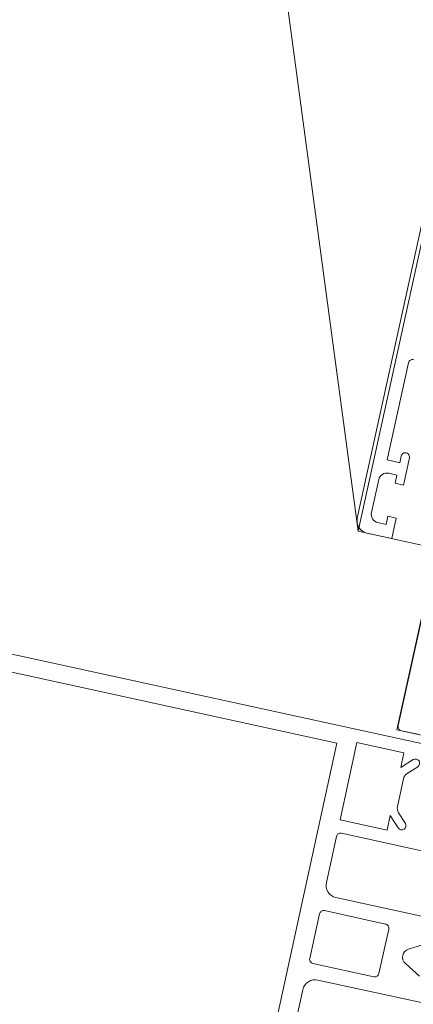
# Model space of a CAD drawing. Header units: metres. Extents: x 233012 to 233264, y 553571 to 554014.
# Tile 167 of 256: x 233198.8551 to 233198.9018, y 553811.5879 to 553811.7046. Entities that reach past the tile are written whole.
import ezdxf

# ---------------------------------------------------------------- set-up
doc = ezdxf.new("R2010")
doc.units = ezdxf.units.M
for name, color, linetype, lineweight in [('A-NL$1A_detailuitwerking', 252, 'Continuous', 5), ('A-NL30_stijlen_dorpels-pui', 252, 'Continuous', 5), ('A-NL30_wandopeningen', 252, 'Continuous', 5)]:
    doc.layers.add(name, color=color, linetype=linetype, lineweight=lineweight)

# ---------------------------------------------------------------- blocks, each defined once
blk = doc.blocks.new('NLRS_31_WI_CWP_aluminium raam_gen_mie - AWS 65 BS kiep-2839039-01_Situatie')
at = {"layer": 'A-NL$1A_detailuitwerking'}
for p, q in [((-0.1934996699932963, 0.05945019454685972), (-0.2504996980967, 0.05945019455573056)), ((-0.2519996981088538, 0.05795019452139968), (-0.2519996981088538, 0.0549501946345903)), ((-0.2494996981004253, 0.05795019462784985), (-0.2454996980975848, 0.05795019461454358)), ((-0.242999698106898, 0.05595019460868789), (-0.242999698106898, 0.05745019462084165)), ((-0.242999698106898, 0.05745019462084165), (-0.2311996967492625, 0.05745019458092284)), ((-0.2504996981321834, 0.0559501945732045), (-0.2504996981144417, 0.05695019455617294)), ((-0.2444996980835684, 0.05695019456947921), (-0.2444996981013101, 0.05595019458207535)), ((-0.2519996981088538, 0.0549501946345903), (-0.2494996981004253, 0.05495019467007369)), ((-0.249499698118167, 0.05595019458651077), (-0.2504996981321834, 0.0559501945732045)), ((-0.2494996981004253, 0.05495019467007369), (-0.249499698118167, 0.05595019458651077)), ((-0.2444996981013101, 0.05595019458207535), (-0.2454996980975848, 0.05595019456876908)), ((-0.2454996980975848, 0.05595019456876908), (-0.2454996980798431, 0.05495019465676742)), ((-0.2454996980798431, 0.05495019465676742), (-0.2421996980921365, 0.05495019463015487)), ((-0.2421996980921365, 0.05595019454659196), (-0.242999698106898, 0.05595019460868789)), ((-0.2469998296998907, 0.04945028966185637), (-0.2734999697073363, 0.04945028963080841)), ((-0.273999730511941, 0.04895052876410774), (-0.273999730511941, 0.04695037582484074))]:
    blk.add_line(p, q, dxfattribs=at)
for centre, major_axis, ratio, start_param, end_param in [((-0.2504996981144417, 0.05795019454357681), (0.0008173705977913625, 0.001257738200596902), 0.999999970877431, 0.576286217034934, 2.147082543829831), ((-0.2494996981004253, 0.05695019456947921), (0.0001452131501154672, 0.0009894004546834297), 0.9999999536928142, 0.1457284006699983, 1.716524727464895), ((-0.2454996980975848, 0.05695019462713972), (-0.0008423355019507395, 0.0005389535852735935), 0.9999999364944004, 3.710786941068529, 5.281583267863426), ((-0.2311996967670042, 0.05695019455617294), (0.0001148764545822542, 0.0004866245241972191), 0.9999999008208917, 4.944212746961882, 6.515009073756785), ((-0.2421996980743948, 0.05545019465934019), (0.0001235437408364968, 0.0004844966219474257), 0.999999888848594, 3.391266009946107, 6.532858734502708), ((-0.2734999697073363, 0.04895052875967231), (-4.488132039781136e-05, 0.0004977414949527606), 0.9999999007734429, 6.193258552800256, 7.764054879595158)]:
    blk.add_ellipse(centre, major_axis=major_axis, ratio=ratio, start_param=start_param, end_param=end_param, dxfattribs=at)
at = {"layer": 'A-NL30_wandopeningen'}
for p, q in [((-0.252000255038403, 0.05900039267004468), (5.677342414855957e-10, 0.1507209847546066)), ((-0.1920001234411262, 0.05900039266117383), (-0.252000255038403, 0.05900039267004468)), ((-0.252000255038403, 0.05900039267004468), (-0.2520002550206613, 0.04950048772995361)), ((-0.2469998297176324, 0.04950018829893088), (-0.2739999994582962, 0.04950018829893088)), ((-0.2739999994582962, 0.04950018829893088), (-0.2739999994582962, 0.03200039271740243))]:
    blk.add_line(p, q, dxfattribs=at)
blk = doc.blocks.new('Rectangular Mullion - vliesgevelprofiel_gen_bxh200x50-V58-01_Situatie')
at = {"layer": 'A-NL$1A_detailuitwerking'}
for p, q in [((0.02500000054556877, 0.04079965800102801), (0.02500000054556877, 0.1735000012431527)), ((0.02290000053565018, 0.1692000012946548), (0.02290000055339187, 0.05609965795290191)), ((0.02290000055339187, 0.05609965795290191), (-0.02289999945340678, 0.05609965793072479)), ((-0.01209999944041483, 0.05379965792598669), (-0.006499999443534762, 0.05379965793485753)), ((-0.00269999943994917, 0.05379965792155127), (0.002700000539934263, 0.05379965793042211)), ((0.006500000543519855, 0.05379965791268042), (0.01210000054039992, 0.05379965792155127)), ((0.01410000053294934, 0.04809965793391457), (0.01410000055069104, 0.05379965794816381)), ((0.01410000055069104, 0.05379965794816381), (0.02350000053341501, 0.05379965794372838)), ((0.02350000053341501, 0.05379965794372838), (0.02350000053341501, 0.04809965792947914)), ((-0.00319999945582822, 0.04589965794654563), (-0.00319999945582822, 0.05329965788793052)), ((0.003200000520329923, 0.05329965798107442), (0.003200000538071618, 0.04589965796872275)), ((0.01260000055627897, 0.05329965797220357), (0.01260000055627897, 0.04129965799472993)), ((-0.004999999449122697, 0.0522996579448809), (-0.004999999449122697, 0.02529965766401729)), ((0.005000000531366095, 0.02529965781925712), (0.0050000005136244, 0.05229965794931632)), ((0.01590000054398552, 0.04809965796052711), (0.01410000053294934, 0.04809965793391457)), ((0.01465355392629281, 0.04685321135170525), (0.01590000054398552, 0.04809965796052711)), ((0.02350000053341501, 0.04809965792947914), (0.02170000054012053, 0.04809965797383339)), ((0.02170000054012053, 0.04809965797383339), (0.02294644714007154, 0.0468532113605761)), ((0.01642132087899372, 0.0472067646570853), (0.01536066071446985, 0.04614610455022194)), ((0.02047157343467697, 0.04749965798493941), (0.01712842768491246, 0.04749965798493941)), ((0.0222393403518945, 0.04614610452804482), (0.02117868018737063, 0.04720676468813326)), ((0.002700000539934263, 0.04539965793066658), (-0.00269999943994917, 0.04539965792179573)), ((-0.001999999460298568, 0.04063555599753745), (-0.0008660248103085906, 0.04259965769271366)), ((0.0008660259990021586, 0.04259965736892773), (0.002000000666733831, 0.0406355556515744))]:
    blk.add_line(p, q, dxfattribs=at)
for centre, major_axis, ratio, start_param, end_param in [((-0.006499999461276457, 0.05229965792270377), (0.001060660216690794, 0.001060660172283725), 0.9999999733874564, 5.4977871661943, 7.068583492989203), ((-0.002699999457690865, 0.05329965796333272), (0.0004174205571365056, 0.0002752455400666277), 0.9999997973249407, 0.9878440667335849, 2.558640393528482), ((0.002700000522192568, 0.05329965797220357), (0.0004785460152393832, 0.0001448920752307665), 0.9999999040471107, 5.989183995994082, 7.559980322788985), ((0.006500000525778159, 0.05229965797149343), (0.001451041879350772, 0.000380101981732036), 0.9999999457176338, 1.314601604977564, 2.885397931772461), ((0.01210000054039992, 0.05329965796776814), (0.0004996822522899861, 1.782309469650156e-05), 0.9999998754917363, 6.247531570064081, 7.818327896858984), ((0.01500710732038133, 0.0464996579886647), (-8.009113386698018e-05, 0.0004935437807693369), 0.9999999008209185, 0.6245229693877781, 3.766115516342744), ((0.01712842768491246, 0.04649965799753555), (0.0009732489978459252, 0.0002297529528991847), 0.9999999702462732, 1.338972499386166, 2.124370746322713), ((0.02047157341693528, 0.04649965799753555), (-0.000990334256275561, 0.0001387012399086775), 0.99999990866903, 4.06614066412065, 4.851538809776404), ((0.02259289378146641, 0.04649965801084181), (-0.0002180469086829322, 0.0004499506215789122), 0.9999998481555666, 1.904941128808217, 5.046533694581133), ((-0.002699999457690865, 0.04589965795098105), (-0.0001005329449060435, 0.000489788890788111), 0.9999999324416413, 1.368350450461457, 2.939146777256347), ((0.002700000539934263, 0.0458996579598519), (6.935061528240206e-05, 0.0004951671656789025), 0.9999999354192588, 3.280742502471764, 4.851538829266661), ((5.145091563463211e-10, 0.04209965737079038), (-0.0009995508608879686, 2.997123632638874e-05), 0.9999999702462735, 3.695167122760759, 5.789561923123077)]:
    blk.add_ellipse(centre, major_axis=major_axis, ratio=ratio, start_param=start_param, end_param=end_param, dxfattribs=at)
blk = doc.blocks.new('Rectangular Mullion - NLRS_31_CWM_vliesgevelprofiel bxh 50x200_gen_mie-V59-01_Situatie')
at = {"layer": 'A-NL30_stijlen_dorpels-pui'}
for p, q in [((-0.02499999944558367, 0.02500000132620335), (0.02500000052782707, 0.02500000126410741)), ((-0.02499999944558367, 0.005000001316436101), (-0.02499999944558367, 0.02500000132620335)), ((0.02500000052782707, 0.02500000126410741), (0.02500000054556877, 0.005000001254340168)), ((-0.01199999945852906, 0.005000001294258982), (-0.02499999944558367, 0.005000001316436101)), ((-0.01199999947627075, -0.04099999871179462), (-0.01199999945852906, 0.005000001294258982)), ((0.02500000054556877, 0.005000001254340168), (0.01200000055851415, 0.005000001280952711)), ((0.01200000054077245, -0.03200039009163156), (0.01200000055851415, -0.04099999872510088)), ((-0.02499999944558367, -0.0409999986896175), (-0.01199999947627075, -0.04099999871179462)), ((0.01200000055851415, -0.04099999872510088), (0.02500000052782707, -0.04099999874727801))]:
    blk.add_line(p, q, dxfattribs=at)

msp = doc.modelspace()

# ---------------------------------------------------------------- block references
at = {"layer": 'A-NL30_stijlen_dorpels-pui', "rotation": 77.656729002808}
msp.add_blockref('Rectangular Mullion - vliesgevelprofiel_gen_bxh200x50-V58-01_Situatie', (233198.9426448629, 553811.5844647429), dxfattribs=at)
at = {"layer": 'A-NL30_stijlen_dorpels-pui', "extrusion": (0, 0, -1), "rotation": 102.343270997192}
msp.add_blockref('Rectangular Mullion - NLRS_31_CWM_vliesgevelprofiel bxh 50x200_gen_mie-V59-01_Situatie', (-233198.9426448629, 553811.5844647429), dxfattribs=at)
at = {"layer": 'A-NL30_wandopeningen', "rotation": 77.656729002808}
msp.add_blockref('NLRS_31_WI_CWP_aluminium raam_gen_mie - AWS 65 BS kiep-2839039-01_Situatie', (233199.0067753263, 553811.8775300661), dxfattribs=at)

doc.saveas('drawing.dxf')
